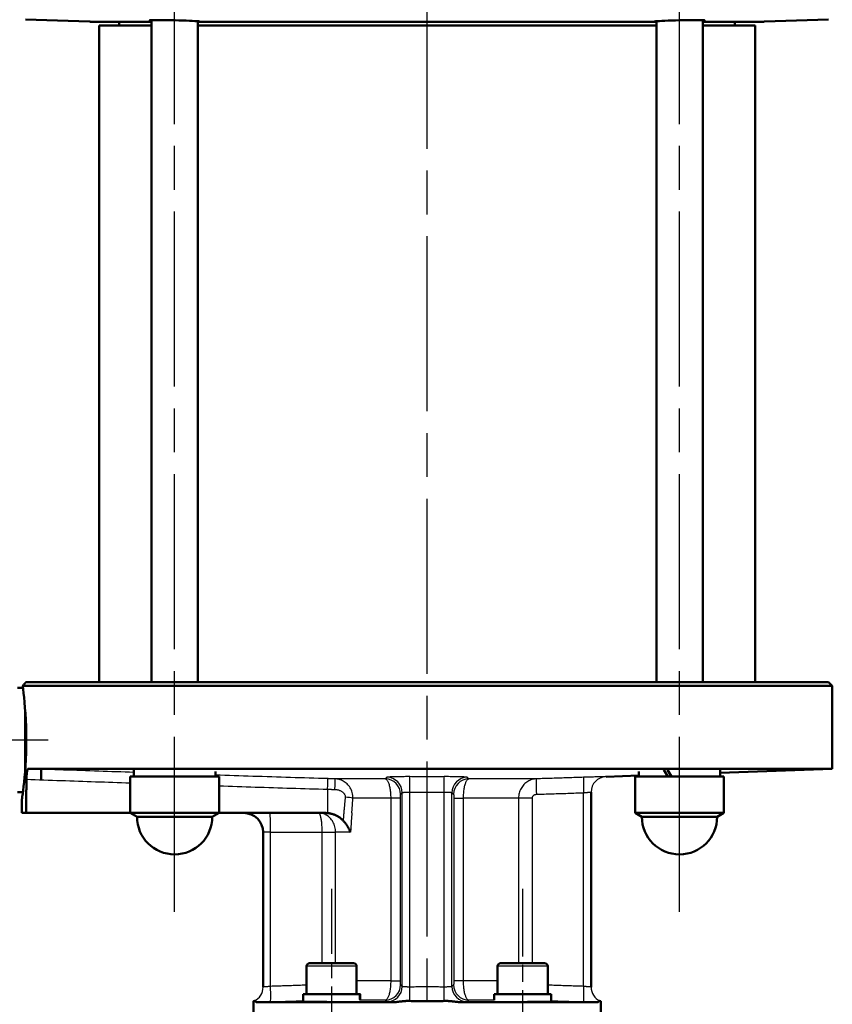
# Model space of a CAD drawing. Header units: millimetres. Extents: x 123 to 1447, y 427 to 1954.
# Tile 10 of 20: x 451 to 662, y 1494 to 1749. Entities that reach past the tile are written whole.
import ezdxf

# ---------------------------------------------------------------- set-up
doc = ezdxf.new("R2010")
doc.units = ezdxf.units.MM
doc.header["$LTSCALE"] = 8
doc.linetypes.add('CHAIN', pattern=[0.3543, 0.2362, -0.0295, 0.0591, -0.0295])
for name, color, linetype, lineweight in [('Mittellinie(DIN)', 4, 'CHAIN', 25), ('Sichtbare Kanten(DIN)', 7, 'Continuous', 50), ('Sichtbare tangentiale Kanten(DIN)', 3, 'Continuous', 25)]:
    doc.layers.add(name, color=color, linetype=linetype, lineweight=lineweight)

msp = doc.modelspace()

# ---------------------------------------------------------------- linework, layer by layer
at = {"layer": 'Mittellinie(DIN)', "linetype": 'CHAIN', "ltscale": 23.990969}
for p, q in [((556.83, 967.69), (556.83, 1946.96)), ((491.42, 1518.09), (491.42, 1806.09)), ((622.24, 1518.09), (622.24, 1806.09))]:
    msp.add_line(p, q, dxfattribs=at)
at = {"layer": 'Mittellinie(DIN)', "linetype": 'CHAIN', "ltscale": 11.345254}
msp.add_line((376.96, 1562.59), (458.64, 1562.59), dxfattribs=at)
at = {"layer": 'Mittellinie(DIN)', "linetype": 'CHAIN', "ltscale": 8.896226}
msp.add_line((532.08, 1523.99), (532.08, 1459.94), dxfattribs=at)
at = {"layer": 'Mittellinie(DIN)', "linetype": 'CHAIN', "ltscale": 9.250154}
msp.add_line((581.58, 1523.99), (581.58, 1457.39), dxfattribs=at)
at = {"layer": 'Sichtbare Kanten(DIN)'}
for p, q in [((469.36, 1748.62), (452.79, 1749.2)), ((485.42, 1748.59), (469.59, 1748.59)), ((471.83, 1747.59), (485.42, 1747.59)), ((471.83, 1577.59), (471.83, 1747.59)), ((477.08, 1747.59), (477.08, 1748.59)), ((485.42, 1577.59), (485.42, 1749.01)), ((497.42, 1577.59), (497.42, 1748.72)), ((497.82, 1748.59), (497.42, 1748.59)), ((497.42, 1747.59), (616.24, 1747.59)), ((615.84, 1748.59), (497.82, 1748.59)), ((616.24, 1748.59), (615.84, 1748.59)), ((616.24, 1577.59), (616.24, 1748.72)), ((628.24, 1577.59), (628.24, 1749.01)), ((644.07, 1748.59), (628.24, 1748.59)), ((628.24, 1747.59), (641.83, 1747.59)), ((636.58, 1747.59), (636.58, 1748.59)), ((641.83, 1577.59), (641.83, 1747.59)), ((644.29, 1748.62), (660.86, 1749.2)), ((450.7, 1576.09), (452.11, 1576.09)), ((661.83, 1576.59), (452.04, 1576.59)), ((452.9, 1577.59), (660.83, 1577.59)), ((660.83, 1577.59), (661.83, 1576.59)), ((661.83, 1555.12), (661.83, 1576.59)), ((661.83, 1555.12), (453.51, 1555.12)), ((456.84, 1555), (456.84, 1552.11)), ((479.92, 1553.09), (502.92, 1553.09)), ((479.92, 1543.7), (479.92, 1553.09)), ((480.87, 1553.09), (480.87, 1554.95)), ((501.97, 1553.09), (501.97, 1554.43)), ((502.92, 1543.7), (502.92, 1553.09)), ((603.19, 1553.07), (611.69, 1553.36)), ((610.74, 1553.09), (633.74, 1553.09)), ((610.74, 1543.7), (610.74, 1553.09)), ((611.69, 1553.09), (611.69, 1554.43)), ((632.79, 1554.1), (661.83, 1555.12)), ((632.79, 1553.09), (632.79, 1554.95)), ((633.74, 1543.7), (633.74, 1553.09)), ((450.7, 1549.09), (452.11, 1549.09)), ((599.33, 1498.6), (599.33, 1549.08)), ((451.83, 1543.67), (451.83, 1547.09)), ((451.83, 1543.67), (452.91, 1543.67)), ((452.91, 1543.67), (479.97, 1543.67)), ((479.92, 1543.7), (502.92, 1543.7)), ((481.67, 1542.69), (479.92, 1543.7)), ((501.17, 1542.69), (481.67, 1542.69)), ((501.17, 1542.69), (502.92, 1543.7)), ((502.88, 1543.67), (530.4, 1543.67)), ((610.74, 1543.7), (633.74, 1543.7)), ((612.49, 1542.69), (610.74, 1543.7)), ((631.99, 1542.69), (612.49, 1542.69)), ((631.99, 1542.69), (633.74, 1543.7)), ((514.33, 1498.6), (514.33, 1538.67)), ((526.38, 1504.79), (537.78, 1504.79)), ((575.88, 1504.79), (587.28, 1504.79)), ((525.58, 1503.99), (525.58, 1496.79)), ((538.58, 1503.99), (538.58, 1496.79)), ((575.08, 1503.99), (575.08, 1496.79)), ((588.08, 1503.99), (588.08, 1496.79)), ((524.68, 1496.79), (539.32, 1496.79)), ((524.68, 1494.81), (524.68, 1496.79)), ((539.32, 1496.79), (539.44, 1496.79)), ((539.44, 1496.79), (539.48, 1496.79)), ((539.48, 1495.48), (539.48, 1496.79)), ((574.18, 1496.79), (588.98, 1496.79)), ((574.18, 1495.18), (574.18, 1496.79)), ((588.98, 1494.81), (588.98, 1496.79)), ((511.83, 1494.9), (511.83, 1485.66)), ((547.69, 1494.66), (512.77, 1494.66)), ((524.79, 1494.79), (530.81, 1494.79)), ((600.89, 1494.66), (565.97, 1494.66)), ((582.85, 1494.79), (588.87, 1494.79)), ((601.83, 1494.9), (601.83, 1473.59))]:
    msp.add_line(p, q, dxfattribs=at)
at = {"layer": 'Sichtbare Kanten(DIN)', "flags": 128}
for points in [[(485.42, 1748.89), (485.11, 1748.92), (484.95, 1748.95), (484.93, 1748.97), (485.07, 1748.99), (485.35, 1749.01), (485.79, 1749.02), (486.35, 1749.02), (487, 1749.03), (487.77, 1749.02), (488.64, 1749.01), (489.58, 1749), (490.56, 1748.98), (491.53, 1748.96), (492.49, 1748.94), (493.46, 1748.91), (494.39, 1748.87), (495.24, 1748.84), (496, 1748.81), (496.63, 1748.77), (497.16, 1748.74), (497.56, 1748.71), (497.82, 1748.67), (497.92, 1748.65), (497.87, 1748.62)], [(497.87, 1748.62), (497.87, 1748.62), (497.87, 1748.62), (497.87, 1748.62), (497.87, 1748.62), (497.86, 1748.62), (497.86, 1748.62), (497.86, 1748.62), (497.86, 1748.62), (497.85, 1748.62), (497.85, 1748.61), (497.85, 1748.61), (497.85, 1748.61), (497.85, 1748.61), (497.84, 1748.61), (497.84, 1748.61), (497.84, 1748.61), (497.84, 1748.6), (497.83, 1748.6), (497.83, 1748.6), (497.83, 1748.6), (497.83, 1748.6), (497.82, 1748.59), (497.82, 1748.59), (497.82, 1748.59)], [(615.79, 1748.62), (615.74, 1748.65), (615.84, 1748.67), (616.09, 1748.71), (616.5, 1748.74), (617.03, 1748.77), (617.66, 1748.81), (618.42, 1748.84), (619.27, 1748.87), (620.2, 1748.91), (621.17, 1748.94), (622.13, 1748.96), (623.1, 1748.98), (624.08, 1749), (625.02, 1749.01), (625.89, 1749.02), (626.66, 1749.03), (627.31, 1749.02), (627.87, 1749.02), (628.31, 1749.01), (628.59, 1748.99), (628.72, 1748.97), (628.71, 1748.95), (628.55, 1748.92), (628.24, 1748.89)], [(615.84, 1748.59), (615.84, 1748.59), (615.83, 1748.59), (615.83, 1748.6), (615.83, 1748.6), (615.83, 1748.6), (615.82, 1748.6), (615.82, 1748.6), (615.82, 1748.61), (615.82, 1748.61), (615.82, 1748.61), (615.81, 1748.61), (615.81, 1748.61), (615.81, 1748.61), (615.81, 1748.61), (615.8, 1748.62), (615.8, 1748.62), (615.8, 1748.62), (615.8, 1748.62), (615.8, 1748.62), (615.79, 1748.62), (615.79, 1748.62), (615.79, 1748.62), (615.79, 1748.62), (615.79, 1748.62)], [(452.04, 1576.59), (452.15, 1575.74), (452.27, 1574.74), (452.4, 1573.61), (452.52, 1572.35), (452.64, 1570.94), (452.76, 1569.4), (452.85, 1567.76), (452.92, 1566.07), (452.97, 1564.35), (452.98, 1562.64), (452.97, 1560.95), (452.93, 1559.23), (452.86, 1557.52), (452.76, 1555.88), (452.65, 1554.34), (452.53, 1552.92), (452.41, 1551.65), (452.28, 1550.51), (452.16, 1549.5), (452.05, 1548.64), (451.95, 1547.96), (451.89, 1547.47), (451.84, 1547.18), (451.83, 1547.09)], [(452.9, 1577.59), (452.88, 1577.56), (452.85, 1577.52), (452.82, 1577.49), (452.79, 1577.46), (452.76, 1577.42), (452.73, 1577.38), (452.7, 1577.35), (452.66, 1577.31), (452.63, 1577.27), (452.6, 1577.23), (452.56, 1577.19), (452.52, 1577.15), (452.49, 1577.11), (452.45, 1577.06), (452.41, 1577.02), (452.37, 1576.97), (452.34, 1576.93), (452.3, 1576.88), (452.25, 1576.84), (452.21, 1576.79), (452.17, 1576.74), (452.13, 1576.69), (452.08, 1576.64), (452.04, 1576.59)], [(453.51, 1555.12), (453.48, 1555.11), (453.45, 1555.09), (453.42, 1555.07), (453.39, 1555.03), (453.35, 1554.98), (453.33, 1554.92), (453.3, 1554.84), (453.27, 1554.76), (453.24, 1554.67), (453.22, 1554.57), (453.19, 1554.46), (453.17, 1554.34), (453.15, 1554.21), (453.13, 1554.07), (453.11, 1553.93), (453.09, 1553.78), (453.08, 1553.62), (453.07, 1553.46), (453.05, 1553.29), (453.04, 1553.12), (453.03, 1552.94), (453.03, 1552.76), (453.02, 1552.58), (453.02, 1552.39)], [(453.02, 1552.39), (453.01, 1552.03), (453.01, 1551.67), (453, 1551.3), (453, 1550.94), (453, 1550.58), (452.99, 1550.21), (452.99, 1549.85), (452.98, 1549.49), (452.98, 1549.12), (452.97, 1548.76), (452.97, 1548.4), (452.96, 1548.03), (452.96, 1547.67), (452.95, 1547.31), (452.95, 1546.94), (452.94, 1546.58), (452.94, 1546.22), (452.93, 1545.85), (452.93, 1545.49), (452.92, 1545.13), (452.92, 1544.76), (452.92, 1544.4), (452.91, 1544.04), (452.91, 1543.67)], [(531.07, 1543.64), (531.04, 1543.64), (531.01, 1543.64), (530.99, 1543.65), (530.96, 1543.65), (530.93, 1543.65), (530.9, 1543.65), (530.87, 1543.66), (530.85, 1543.66), (530.82, 1543.66), (530.79, 1543.66), (530.76, 1543.66), (530.74, 1543.66), (530.71, 1543.67), (530.68, 1543.67), (530.65, 1543.67), (530.62, 1543.67), (530.6, 1543.67), (530.57, 1543.67), (530.54, 1543.67), (530.51, 1543.67), (530.49, 1543.67), (530.46, 1543.67), (530.43, 1543.67), (530.4, 1543.67)], [(535.07, 1541.71), (534.94, 1541.85), (534.81, 1541.98), (534.67, 1542.11), (534.52, 1542.23), (534.38, 1542.35), (534.23, 1542.46), (534.07, 1542.57), (533.91, 1542.67), (533.75, 1542.77), (533.59, 1542.87), (533.42, 1542.95), (533.25, 1543.04), (533.08, 1543.12), (532.9, 1543.19), (532.72, 1543.26), (532.55, 1543.32), (532.37, 1543.38), (532.18, 1543.43), (532, 1543.48), (531.82, 1543.52), (531.63, 1543.56), (531.44, 1543.59), (531.26, 1543.62), (531.07, 1543.64)], [(536.99, 1538.67), (536.94, 1538.8), (536.88, 1538.94), (536.82, 1539.07), (536.76, 1539.2), (536.7, 1539.33), (536.63, 1539.46), (536.56, 1539.59), (536.49, 1539.73), (536.42, 1539.86), (536.35, 1539.99), (536.27, 1540.11), (536.19, 1540.24), (536.11, 1540.37), (536.02, 1540.5), (535.94, 1540.62), (535.85, 1540.75), (535.76, 1540.88), (535.67, 1541), (535.57, 1541.12), (535.48, 1541.24), (535.38, 1541.36), (535.28, 1541.48), (535.17, 1541.6), (535.07, 1541.71)], [(511.83, 1494.9), (511.83, 1494.9), (511.83, 1494.9), (511.83, 1494.9), (511.84, 1494.9), (511.84, 1494.9), (511.84, 1494.91), (511.85, 1494.91), (511.85, 1494.91), (511.86, 1494.91), (511.87, 1494.91), (511.88, 1494.92), (511.88, 1494.92), (511.89, 1494.92), (511.9, 1494.93), (511.92, 1494.93), (511.93, 1494.94), (511.94, 1494.94), (511.95, 1494.95), (511.97, 1494.95), (511.98, 1494.96), (512, 1494.97), (512.01, 1494.97), (512.03, 1494.98), (512.05, 1494.99)], [(512.05, 1494.99), (512.07, 1495), (512.09, 1495), (512.11, 1495), (512.13, 1495), (512.15, 1494.99), (512.18, 1494.98), (512.2, 1494.96), (512.23, 1494.95), (512.26, 1494.93), (512.28, 1494.91), (512.31, 1494.89), (512.34, 1494.86), (512.37, 1494.84), (512.4, 1494.82), (512.43, 1494.79), (512.46, 1494.77), (512.5, 1494.75), (512.53, 1494.73), (512.57, 1494.71), (512.61, 1494.69), (512.64, 1494.68), (512.68, 1494.67), (512.72, 1494.66), (512.77, 1494.66)], [(547.69, 1494.66), (547.89, 1494.66), (548.08, 1494.67), (548.28, 1494.68), (548.47, 1494.69), (548.67, 1494.7), (548.86, 1494.72), (549.06, 1494.74), (549.26, 1494.76), (549.46, 1494.79), (549.65, 1494.81), (549.85, 1494.84), (550.05, 1494.86), (550.25, 1494.88), (550.45, 1494.91), (550.65, 1494.93), (550.85, 1494.95), (551.04, 1494.96), (551.24, 1494.98), (551.43, 1494.99), (551.62, 1495), (551.81, 1495), (552.01, 1495), (552.2, 1495), (552.4, 1494.99)], [(552.4, 1494.99), (552.77, 1494.97), (553.13, 1494.96), (553.5, 1494.95), (553.87, 1494.94), (554.24, 1494.93), (554.61, 1494.92), (554.98, 1494.91), (555.35, 1494.91), (555.72, 1494.91), (556.09, 1494.9), (556.46, 1494.9), (556.83, 1494.9), (557.2, 1494.9), (557.57, 1494.9), (557.94, 1494.91), (558.31, 1494.91), (558.68, 1494.91), (559.05, 1494.92), (559.42, 1494.93), (559.79, 1494.94), (560.16, 1494.95), (560.52, 1494.96), (560.89, 1494.97), (561.26, 1494.99)], [(561.26, 1494.99), (561.45, 1495), (561.65, 1495), (561.84, 1495), (562.03, 1495), (562.23, 1494.99), (562.42, 1494.98), (562.62, 1494.96), (562.81, 1494.95), (563.01, 1494.93), (563.2, 1494.91), (563.4, 1494.89), (563.59, 1494.86), (563.78, 1494.84), (563.97, 1494.82), (564.16, 1494.79), (564.36, 1494.77), (564.55, 1494.75), (564.75, 1494.73), (564.95, 1494.71), (565.15, 1494.69), (565.35, 1494.68), (565.55, 1494.67), (565.76, 1494.66), (565.97, 1494.66)], [(600.89, 1494.66), (600.93, 1494.66), (600.97, 1494.67), (601.01, 1494.68), (601.05, 1494.69), (601.08, 1494.7), (601.12, 1494.72), (601.15, 1494.74), (601.19, 1494.76), (601.22, 1494.79), (601.25, 1494.81), (601.29, 1494.84), (601.32, 1494.86), (601.35, 1494.88), (601.37, 1494.91), (601.4, 1494.93), (601.43, 1494.95), (601.46, 1494.96), (601.48, 1494.98), (601.5, 1494.99), (601.53, 1495), (601.55, 1495), (601.57, 1495), (601.59, 1495), (601.61, 1494.99)], [(601.61, 1494.99), (601.63, 1494.98), (601.65, 1494.97), (601.66, 1494.97), (601.68, 1494.96), (601.69, 1494.95), (601.71, 1494.95), (601.72, 1494.94), (601.73, 1494.94), (601.74, 1494.93), (601.75, 1494.93), (601.77, 1494.92), (601.77, 1494.92), (601.78, 1494.92), (601.79, 1494.91), (601.8, 1494.91), (601.81, 1494.91), (601.81, 1494.91), (601.82, 1494.91), (601.82, 1494.9), (601.82, 1494.9), (601.83, 1494.9), (601.83, 1494.9), (601.83, 1494.9), (601.83, 1494.9)]]:
    msp.add_lwpolyline(points, dxfattribs=at)
at = {"layer": 'Sichtbare Kanten(DIN)'}
for centre, radius, start, end in [((469.33, 1747.62), 1, 74.9476, 88), ((644.33, 1747.62), 1, 92, 105.0524), ((603.33, 1549.07), 4, 179.8942, 180), ((491.42, 1542.69), 9.75, 180, 0), ((509.33, 1538.67), 5, 0, 90), ((622.24, 1542.69), 9.75, 180, 0), ((526.38, 1503.99), 0.8, 90, 180), ((537.78, 1503.99), 0.8, 0, 90), ((575.88, 1503.99), 0.8, 90, 180), ((587.28, 1503.99), 0.8, 0, 90), ((510.33, 1498.61), 4, 359.8942, 0), ((603.33, 1498.61), 4, 180, 180.1058)]:
    msp.add_arc(centre, radius, start, end, dxfattribs=at)
for centre, major_axis, ratio, start_param, end_param in [((622.24, 1552.22), (10.37, -18.24), 0.107567, 4.507734, 4.60392), ((622.24, 1553.95), (10.37, -18.24), 0.107567, 4.601372, 4.698742), ((532.08, 1494.1), (0, -12.82), 0.57735, 1.653638, 1.782468), ((532.08, 1495.48), (0, -12.82), 0.57735, 1.547675, 1.672961)]:
    msp.add_ellipse(centre, major_axis=major_axis, ratio=ratio, start_param=start_param, end_param=end_param, dxfattribs=at)
at = {"layer": 'Sichtbare tangentiale Kanten(DIN)'}
for p, q in [((469.36, 1748.62), (485.42, 1748.62)), ((497.87, 1748.62), (615.79, 1748.62)), ((628.24, 1748.62), (644.29, 1748.62)), ((452.53, 1572.29), (452.53, 1552.88)), ((552.39, 1549.08), (552.4, 1553.08)), ((561.27, 1549.08), (561.26, 1553.08)), ((603.19, 1553.07), (603.19, 1553.08)), ((546.01, 1552.51), (532.97, 1552.51)), ((585.16, 1552.51), (567.64, 1552.51)), ((531.07, 1543.67), (531.07, 1549.82)), ((550.39, 1498.76), (550.39, 1548.91)), ((552.39, 1498.6), (552.39, 1549.08)), ((561.27, 1498.6), (561.27, 1549.08)), ((563.27, 1498.76), (563.27, 1548.91)), ((597.4, 1498.76), (597.4, 1548.91)), ((547.41, 1547.51), (537.61, 1547.51)), ((549.93, 1547.51), (547.41, 1547.51)), ((547.41, 1547.51), (547.41, 1500.17)), ((549.93, 1500.17), (549.93, 1547.51)), ((563.73, 1547.51), (566.25, 1547.51)), ((563.73, 1547.51), (563.73, 1500.17)), ((566.25, 1500.17), (566.25, 1547.51)), ((580.52, 1547.51), (566.25, 1547.51)), ((580.52, 1547.51), (580.52, 1504.79)), ((584.1, 1547.51), (580.52, 1547.51)), ((584.1, 1504.79), (584.1, 1547.51)), ((531.07, 1543.67), (531.07, 1543.64)), ((516.26, 1538.67), (514.33, 1538.67)), ((516.26, 1498.76), (516.26, 1538.67)), ((516.26, 1538.67), (529.56, 1538.67)), ((529.56, 1538.67), (529.56, 1504.79)), ((529.56, 1538.67), (533.13, 1538.67)), ((533.13, 1504.79), (533.13, 1538.67)), ((536.99, 1538.67), (533.13, 1538.67)), ((538.58, 1503.99), (525.58, 1503.99)), ((588.08, 1503.99), (575.08, 1503.99)), ((547.41, 1500.17), (538.58, 1500.17)), ((547.41, 1500.17), (549.93, 1500.17)), ((566.25, 1500.17), (563.73, 1500.17)), ((575.08, 1500.17), (566.25, 1500.17)), ((552.4, 1494.99), (552.39, 1498.6)), ((561.26, 1494.99), (561.27, 1498.6)), ((546.01, 1495.17), (539.45, 1495.17)), ((574.18, 1495.17), (567.64, 1495.17))]:
    msp.add_line(p, q, dxfattribs=at)
at = {"layer": 'Sichtbare tangentiale Kanten(DIN)', "flags": 128}
for points in [[(480.87, 1554.18), (479.73, 1554.22), (478.59, 1554.26), (477.45, 1554.3), (476.31, 1554.34), (475.17, 1554.37), (474.03, 1554.41), (472.89, 1554.45), (471.75, 1554.49), (470.61, 1554.53), (469.47, 1554.57), (468.33, 1554.61), (467.19, 1554.65), (466.05, 1554.69), (464.91, 1554.72), (463.77, 1554.76), (462.63, 1554.8), (461.49, 1554.84), (460.35, 1554.88), (459.21, 1554.92), (458.07, 1554.96), (456.93, 1555), (455.79, 1555.04), (454.65, 1555.08), (453.51, 1555.12)], [(531.15, 1552.56), (529.93, 1552.59), (528.72, 1552.63), (527.5, 1552.66), (526.29, 1552.7), (525.07, 1552.74), (523.85, 1552.77), (522.64, 1552.81), (521.42, 1552.85), (520.21, 1552.89), (518.99, 1552.92), (517.78, 1552.96), (516.56, 1553), (515.35, 1553.04), (514.13, 1553.08), (512.91, 1553.12), (511.7, 1553.16), (510.48, 1553.19), (509.27, 1553.23), (508.05, 1553.27), (506.84, 1553.31), (505.62, 1553.35), (504.4, 1553.39), (503.19, 1553.43), (501.97, 1553.47)], [(546.43, 1552.91), (546.41, 1552.89), (546.39, 1552.88), (546.38, 1552.86), (546.36, 1552.84), (546.34, 1552.83), (546.32, 1552.81), (546.31, 1552.79), (546.29, 1552.78), (546.27, 1552.76), (546.25, 1552.74), (546.24, 1552.72), (546.22, 1552.71), (546.2, 1552.69), (546.19, 1552.67), (546.17, 1552.66), (546.15, 1552.64), (546.13, 1552.62), (546.12, 1552.61), (546.1, 1552.59), (546.08, 1552.57), (546.07, 1552.56), (546.05, 1552.54), (546.03, 1552.52), (546.01, 1552.51)], [(552.4, 1553.08), (552.02, 1553.08), (551.64, 1553.08), (551.26, 1553.08), (550.89, 1553.07), (550.52, 1553.07), (550.16, 1553.07), (549.81, 1553.07), (549.47, 1553.06), (549.14, 1553.06), (548.83, 1553.05), (548.53, 1553.04), (548.25, 1553.04), (547.98, 1553.03), (547.73, 1553.02), (547.5, 1553.01), (547.29, 1553), (547.1, 1552.99), (546.94, 1552.98), (546.79, 1552.97), (546.67, 1552.96), (546.58, 1552.95), (546.5, 1552.94), (546.45, 1552.92), (546.43, 1552.91)], [(561.26, 1553.08), (560.89, 1553.07), (560.52, 1553.07), (560.15, 1553.07), (559.78, 1553.07), (559.41, 1553.07), (559.04, 1553.07), (558.67, 1553.07), (558.31, 1553.07), (557.94, 1553.07), (557.57, 1553.07), (557.2, 1553.07), (556.83, 1553.07), (556.46, 1553.07), (556.09, 1553.07), (555.72, 1553.07), (555.35, 1553.07), (554.98, 1553.07), (554.62, 1553.07), (554.25, 1553.07), (553.88, 1553.07), (553.51, 1553.07), (553.14, 1553.07), (552.77, 1553.07), (552.4, 1553.08)], [(567.23, 1552.91), (567.21, 1552.92), (567.16, 1552.94), (567.08, 1552.95), (566.99, 1552.96), (566.86, 1552.97), (566.72, 1552.98), (566.55, 1552.99), (566.37, 1553), (566.16, 1553.01), (565.93, 1553.02), (565.68, 1553.03), (565.41, 1553.04), (565.13, 1553.04), (564.83, 1553.05), (564.52, 1553.06), (564.19, 1553.06), (563.85, 1553.07), (563.5, 1553.07), (563.14, 1553.07), (562.77, 1553.07), (562.4, 1553.08), (562.02, 1553.08), (561.64, 1553.08), (561.26, 1553.08)], [(567.64, 1552.51), (567.63, 1552.52), (567.61, 1552.54), (567.59, 1552.56), (567.58, 1552.57), (567.56, 1552.59), (567.54, 1552.61), (567.53, 1552.62), (567.51, 1552.64), (567.49, 1552.66), (567.47, 1552.67), (567.46, 1552.69), (567.44, 1552.71), (567.42, 1552.72), (567.41, 1552.74), (567.39, 1552.76), (567.37, 1552.78), (567.35, 1552.79), (567.34, 1552.81), (567.32, 1552.83), (567.3, 1552.84), (567.28, 1552.86), (567.27, 1552.88), (567.25, 1552.89), (567.23, 1552.91)], [(597.4, 1552.91), (596.89, 1552.89), (596.38, 1552.88), (595.87, 1552.86), (595.36, 1552.84), (594.85, 1552.83), (594.34, 1552.81), (593.83, 1552.79), (593.32, 1552.78), (592.81, 1552.76), (592.3, 1552.74), (591.79, 1552.72), (591.28, 1552.71), (590.77, 1552.69), (590.26, 1552.67), (589.75, 1552.66), (589.24, 1552.64), (588.73, 1552.62), (588.22, 1552.61), (587.71, 1552.59), (587.2, 1552.57), (586.69, 1552.56), (586.18, 1552.54), (585.67, 1552.52), (585.16, 1552.51)], [(603.19, 1553.08), (603.18, 1553.08), (603.14, 1553.08), (603.08, 1553.08), (603, 1553.07), (602.89, 1553.07), (602.75, 1553.07), (602.6, 1553.07), (602.42, 1553.06), (602.22, 1553.06), (602, 1553.05), (601.77, 1553.04), (601.51, 1553.04), (601.23, 1553.03), (600.94, 1553.02), (600.63, 1553.01), (600.31, 1553), (599.98, 1552.99), (599.63, 1552.98), (599.28, 1552.97), (598.92, 1552.96), (598.54, 1552.95), (598.17, 1552.94), (597.79, 1552.92), (597.4, 1552.91)], [(453.02, 1552.39), (454.14, 1552.35), (455.26, 1552.32), (456.38, 1552.28), (457.5, 1552.24), (458.62, 1552.2), (459.75, 1552.16), (460.87, 1552.12), (461.99, 1552.09), (463.11, 1552.05), (464.23, 1552.01), (465.35, 1551.97), (466.47, 1551.93), (467.59, 1551.89), (468.71, 1551.86), (469.83, 1551.82), (470.95, 1551.78), (472.08, 1551.74), (473.2, 1551.7), (474.32, 1551.66), (475.44, 1551.63), (476.56, 1551.59), (477.68, 1551.55), (478.8, 1551.51), (479.92, 1551.47)], [(502.92, 1550.7), (504.09, 1550.66), (505.27, 1550.62), (506.44, 1550.59), (507.61, 1550.55), (508.79, 1550.51), (509.96, 1550.47), (511.13, 1550.43), (512.3, 1550.4), (513.48, 1550.36), (514.65, 1550.32), (515.82, 1550.28), (517, 1550.25), (518.17, 1550.21), (519.34, 1550.17), (520.51, 1550.14), (521.69, 1550.1), (522.86, 1550.06), (524.03, 1550.03), (525.2, 1549.99), (526.38, 1549.96), (527.55, 1549.92), (528.72, 1549.89), (529.9, 1549.85), (531.07, 1549.82)], [(532.97, 1552.51), (532.89, 1552.51), (532.81, 1552.51), (532.74, 1552.51), (532.66, 1552.52), (532.59, 1552.52), (532.51, 1552.52), (532.43, 1552.52), (532.36, 1552.52), (532.28, 1552.53), (532.21, 1552.53), (532.13, 1552.53), (532.06, 1552.53), (531.98, 1552.54), (531.9, 1552.54), (531.83, 1552.54), (531.75, 1552.54), (531.68, 1552.54), (531.6, 1552.55), (531.52, 1552.55), (531.45, 1552.55), (531.37, 1552.55), (531.3, 1552.55), (531.22, 1552.56), (531.15, 1552.56)], [(537.61, 1547.51), (537.61, 1547.88), (537.58, 1548.24), (537.52, 1548.6), (537.44, 1548.95), (537.33, 1549.29), (537.21, 1549.62), (537.06, 1549.92), (536.9, 1550.21), (536.72, 1550.49), (536.52, 1550.74), (536.32, 1550.98), (536.1, 1551.2), (535.87, 1551.41), (535.63, 1551.59), (535.38, 1551.76), (535.13, 1551.91), (534.88, 1552.04), (534.61, 1552.16), (534.35, 1552.26), (534.08, 1552.34), (533.8, 1552.41), (533.52, 1552.46), (533.24, 1552.49), (532.97, 1552.51)], [(546.01, 1552.51), (546.1, 1552.49), (546.19, 1552.45), (546.27, 1552.39), (546.35, 1552.31), (546.44, 1552.22), (546.52, 1552.11), (546.6, 1551.97), (546.68, 1551.83), (546.76, 1551.66), (546.83, 1551.47), (546.9, 1551.27), (546.97, 1551.06), (547.03, 1550.82), (547.1, 1550.57), (547.15, 1550.31), (547.2, 1550.04), (547.25, 1549.75), (547.29, 1549.45), (547.32, 1549.14), (547.35, 1548.83), (547.38, 1548.51), (547.39, 1548.18), (547.4, 1547.84), (547.41, 1547.51)], [(566.25, 1547.51), (566.26, 1547.84), (566.27, 1548.17), (566.28, 1548.5), (566.31, 1548.82), (566.34, 1549.14), (566.37, 1549.45), (566.41, 1549.75), (566.46, 1550.04), (566.51, 1550.31), (566.56, 1550.58), (566.62, 1550.82), (566.69, 1551.06), (566.76, 1551.27), (566.83, 1551.47), (566.9, 1551.66), (566.98, 1551.83), (567.06, 1551.97), (567.14, 1552.11), (567.22, 1552.22), (567.3, 1552.31), (567.39, 1552.39), (567.47, 1552.45), (567.56, 1552.49), (567.64, 1552.51)], [(585.16, 1552.51), (584.87, 1552.49), (584.57, 1552.45), (584.28, 1552.39), (583.99, 1552.31), (583.71, 1552.22), (583.43, 1552.11), (583.16, 1551.97), (582.9, 1551.83), (582.64, 1551.66), (582.4, 1551.47), (582.16, 1551.27), (581.94, 1551.06), (581.73, 1550.82), (581.53, 1550.57), (581.35, 1550.31), (581.18, 1550.04), (581.03, 1549.75), (580.9, 1549.45), (580.79, 1549.14), (580.69, 1548.83), (580.62, 1548.51), (580.57, 1548.18), (580.54, 1547.84), (580.52, 1547.51)], [(531.07, 1549.82), (531.15, 1549.82), (531.23, 1549.82), (531.31, 1549.82), (531.38, 1549.81), (531.46, 1549.81), (531.54, 1549.81), (531.62, 1549.81), (531.7, 1549.8), (531.78, 1549.8), (531.86, 1549.8), (531.94, 1549.8), (532.02, 1549.8), (532.09, 1549.79), (532.17, 1549.79), (532.25, 1549.79), (532.33, 1549.79), (532.41, 1549.79), (532.49, 1549.78), (532.57, 1549.78), (532.65, 1549.78), (532.73, 1549.78), (532.81, 1549.78), (532.89, 1549.77), (532.96, 1549.77)], [(532.96, 1549.77), (533.12, 1549.76), (533.27, 1549.75), (533.43, 1549.73), (533.58, 1549.7), (533.73, 1549.67), (533.88, 1549.63), (534.03, 1549.58), (534.17, 1549.53), (534.32, 1549.47), (534.46, 1549.4), (534.6, 1549.33), (534.73, 1549.25), (534.86, 1549.16), (534.98, 1549.06), (535.1, 1548.96), (535.2, 1548.85), (535.3, 1548.74), (535.39, 1548.61), (535.46, 1548.48), (535.53, 1548.35), (535.57, 1548.21), (535.6, 1548.06), (535.61, 1547.92), (535.61, 1547.77)], [(549.93, 1547.51), (549.93, 1547.58), (549.93, 1547.64), (549.93, 1547.71), (549.93, 1547.77), (549.93, 1547.84), (549.93, 1547.9), (549.93, 1547.96), (549.93, 1548.02), (549.93, 1548.07), (549.93, 1548.12), (549.94, 1548.17), (549.94, 1548.22), (549.94, 1548.26), (549.94, 1548.3), (549.94, 1548.34), (549.94, 1548.37), (549.95, 1548.4), (549.95, 1548.43), (549.95, 1548.45), (549.95, 1548.47), (549.96, 1548.49), (549.96, 1548.5), (549.96, 1548.51), (549.96, 1548.51)], [(549.96, 1548.51), (549.98, 1548.53), (550, 1548.54), (550.02, 1548.56), (550.03, 1548.58), (550.05, 1548.59), (550.07, 1548.61), (550.09, 1548.63), (550.1, 1548.64), (550.12, 1548.66), (550.14, 1548.68), (550.16, 1548.69), (550.18, 1548.71), (550.19, 1548.73), (550.21, 1548.74), (550.23, 1548.76), (550.25, 1548.78), (550.27, 1548.79), (550.28, 1548.81), (550.3, 1548.83), (550.32, 1548.85), (550.34, 1548.86), (550.35, 1548.88), (550.37, 1548.9), (550.39, 1548.91)], [(550.39, 1548.91), (550.4, 1548.93), (550.42, 1548.94), (550.44, 1548.95), (550.47, 1548.96), (550.51, 1548.97), (550.56, 1548.99), (550.62, 1549), (550.68, 1549.01), (550.75, 1549.02), (550.83, 1549.02), (550.91, 1549.03), (551, 1549.04), (551.09, 1549.05), (551.19, 1549.05), (551.3, 1549.06), (551.41, 1549.06), (551.52, 1549.07), (551.64, 1549.07), (551.76, 1549.07), (551.88, 1549.08), (552.01, 1549.08), (552.13, 1549.08), (552.26, 1549.08), (552.39, 1549.08)], [(552.39, 1549.08), (552.76, 1549.08), (553.13, 1549.08), (553.5, 1549.07), (553.87, 1549.07), (554.24, 1549.07), (554.61, 1549.07), (554.98, 1549.07), (555.35, 1549.07), (555.72, 1549.07), (556.09, 1549.07), (556.46, 1549.07), (556.83, 1549.07), (557.2, 1549.07), (557.57, 1549.07), (557.94, 1549.07), (558.31, 1549.07), (558.68, 1549.07), (559.05, 1549.07), (559.42, 1549.07), (559.79, 1549.07), (560.16, 1549.07), (560.53, 1549.08), (560.9, 1549.08), (561.27, 1549.08)], [(561.27, 1549.08), (561.4, 1549.08), (561.53, 1549.08), (561.65, 1549.08), (561.78, 1549.08), (561.9, 1549.07), (562.02, 1549.07), (562.14, 1549.07), (562.25, 1549.06), (562.36, 1549.06), (562.46, 1549.05), (562.56, 1549.05), (562.66, 1549.04), (562.75, 1549.03), (562.83, 1549.02), (562.91, 1549.02), (562.98, 1549.01), (563.04, 1549), (563.1, 1548.99), (563.15, 1548.97), (563.19, 1548.96), (563.22, 1548.95), (563.24, 1548.94), (563.26, 1548.93), (563.27, 1548.91)], [(563.27, 1548.91), (563.29, 1548.9), (563.3, 1548.88), (563.32, 1548.86), (563.34, 1548.85), (563.36, 1548.83), (563.38, 1548.81), (563.39, 1548.79), (563.41, 1548.78), (563.43, 1548.76), (563.45, 1548.74), (563.47, 1548.73), (563.48, 1548.71), (563.5, 1548.69), (563.52, 1548.68), (563.54, 1548.66), (563.55, 1548.64), (563.57, 1548.63), (563.59, 1548.61), (563.61, 1548.59), (563.63, 1548.58), (563.64, 1548.56), (563.66, 1548.54), (563.68, 1548.53), (563.7, 1548.51)], [(563.7, 1548.51), (563.7, 1548.51), (563.7, 1548.5), (563.7, 1548.49), (563.71, 1548.47), (563.71, 1548.45), (563.71, 1548.43), (563.71, 1548.4), (563.71, 1548.37), (563.72, 1548.34), (563.72, 1548.3), (563.72, 1548.26), (563.72, 1548.22), (563.72, 1548.17), (563.73, 1548.12), (563.73, 1548.07), (563.73, 1548.02), (563.73, 1547.96), (563.73, 1547.9), (563.73, 1547.84), (563.73, 1547.77), (563.73, 1547.71), (563.73, 1547.64), (563.73, 1547.58), (563.73, 1547.51)], [(584.1, 1547.51), (584.1, 1547.58), (584.11, 1547.64), (584.12, 1547.71), (584.14, 1547.77), (584.16, 1547.84), (584.19, 1547.9), (584.22, 1547.96), (584.25, 1548.02), (584.29, 1548.07), (584.33, 1548.12), (584.38, 1548.17), (584.42, 1548.22), (584.47, 1548.26), (584.53, 1548.3), (584.58, 1548.34), (584.64, 1548.37), (584.7, 1548.4), (584.76, 1548.43), (584.82, 1548.45), (584.89, 1548.47), (584.95, 1548.49), (585.02, 1548.5), (585.09, 1548.51), (585.15, 1548.51)], [(585.15, 1548.51), (585.66, 1548.53), (586.17, 1548.54), (586.68, 1548.56), (587.19, 1548.58), (587.7, 1548.59), (588.21, 1548.61), (588.72, 1548.63), (589.23, 1548.64), (589.74, 1548.66), (590.26, 1548.68), (590.77, 1548.69), (591.28, 1548.71), (591.79, 1548.73), (592.3, 1548.74), (592.81, 1548.76), (593.32, 1548.78), (593.83, 1548.79), (594.34, 1548.81), (594.85, 1548.83), (595.36, 1548.85), (595.87, 1548.86), (596.38, 1548.88), (596.89, 1548.9), (597.4, 1548.91)], [(597.4, 1548.91), (597.53, 1548.93), (597.65, 1548.94), (597.78, 1548.95), (597.9, 1548.96), (598.02, 1548.97), (598.14, 1548.99), (598.26, 1549), (598.37, 1549.01), (598.48, 1549.02), (598.58, 1549.02), (598.68, 1549.03), (598.77, 1549.04), (598.85, 1549.05), (598.93, 1549.05), (599.01, 1549.06), (599.07, 1549.06), (599.13, 1549.07), (599.18, 1549.07), (599.23, 1549.07), (599.26, 1549.08), (599.29, 1549.08), (599.31, 1549.08), (599.33, 1549.08), (599.33, 1549.08)], [(535.61, 1547.77), (535.59, 1547.6), (535.58, 1547.43), (535.56, 1547.26), (535.55, 1547.09), (535.53, 1546.92), (535.51, 1546.75), (535.5, 1546.58), (535.48, 1546.41), (535.47, 1546.23), (535.45, 1546.06), (535.44, 1545.89), (535.42, 1545.72), (535.4, 1545.55), (535.39, 1545.38), (535.37, 1545.21), (535.36, 1545.04), (535.34, 1544.87), (535.33, 1544.7), (535.31, 1544.53), (535.3, 1544.36), (535.28, 1544.19), (535.27, 1544.01), (535.25, 1543.84), (535.24, 1543.67)], [(537.33, 1543.67), (537.34, 1543.83), (537.35, 1543.99), (537.37, 1544.15), (537.38, 1544.31), (537.39, 1544.47), (537.4, 1544.63), (537.41, 1544.79), (537.42, 1544.95), (537.43, 1545.11), (537.45, 1545.27), (537.46, 1545.43), (537.47, 1545.59), (537.48, 1545.75), (537.49, 1545.91), (537.5, 1546.07), (537.51, 1546.23), (537.53, 1546.39), (537.54, 1546.55), (537.55, 1546.71), (537.56, 1546.87), (537.57, 1547.03), (537.59, 1547.19), (537.6, 1547.35), (537.61, 1547.51)], [(533.13, 1538.67), (533.12, 1539.03), (533.09, 1539.39), (533.03, 1539.74), (532.95, 1540.08), (532.86, 1540.42), (532.74, 1540.74), (532.6, 1541.05), (532.45, 1541.34), (532.28, 1541.62), (532.1, 1541.89), (531.9, 1542.13), (531.7, 1542.36), (531.48, 1542.57), (531.26, 1542.76), (531.03, 1542.94), (530.79, 1543.09), (530.54, 1543.23), (530.3, 1543.34), (530.04, 1543.44), (529.78, 1543.53), (529.52, 1543.59), (529.26, 1543.64), (529, 1543.66), (528.74, 1543.67)], [(528.74, 1543.67), (528.79, 1543.66), (528.84, 1543.64), (528.88, 1543.59), (528.93, 1543.53), (528.98, 1543.44), (529.03, 1543.34), (529.07, 1543.23), (529.12, 1543.09), (529.16, 1542.94), (529.21, 1542.76), (529.25, 1542.57), (529.29, 1542.36), (529.33, 1542.13), (529.36, 1541.89), (529.4, 1541.62), (529.43, 1541.34), (529.46, 1541.05), (529.48, 1540.74), (529.51, 1540.42), (529.52, 1540.08), (529.54, 1539.74), (529.55, 1539.39), (529.56, 1539.03), (529.56, 1538.67)], [(535.24, 1543.67), (535.23, 1543.59), (535.22, 1543.51), (535.22, 1543.43), (535.21, 1543.35), (535.2, 1543.26), (535.2, 1543.18), (535.19, 1543.1), (535.18, 1543.02), (535.17, 1542.94), (535.17, 1542.86), (535.16, 1542.77), (535.15, 1542.69), (535.15, 1542.61), (535.14, 1542.53), (535.13, 1542.45), (535.13, 1542.37), (535.12, 1542.28), (535.11, 1542.2), (535.11, 1542.12), (535.1, 1542.04), (535.09, 1541.96), (535.08, 1541.88), (535.08, 1541.79), (535.07, 1541.71)], [(537.33, 1543.67), (537.32, 1543.46), (537.3, 1543.26), (537.29, 1543.05), (537.27, 1542.84), (537.26, 1542.63), (537.24, 1542.42), (537.23, 1542.21), (537.22, 1542.01), (537.2, 1541.8), (537.19, 1541.59), (537.17, 1541.38), (537.16, 1541.17), (537.14, 1540.96), (537.13, 1540.76), (537.12, 1540.55), (537.1, 1540.34), (537.09, 1540.13), (537.07, 1539.92), (537.06, 1539.71), (537.05, 1539.51), (537.03, 1539.3), (537.02, 1539.09), (537, 1538.88), (536.99, 1538.67)], [(547.41, 1500.17), (547.4, 1499.84), (547.39, 1499.5), (547.38, 1499.17), (547.35, 1498.85), (547.32, 1498.53), (547.29, 1498.23), (547.25, 1497.93), (547.2, 1497.64), (547.15, 1497.37), (547.1, 1497.1), (547.03, 1496.86), (546.97, 1496.62), (546.9, 1496.41), (546.83, 1496.21), (546.76, 1496.02), (546.68, 1495.85), (546.6, 1495.7), (546.52, 1495.57), (546.44, 1495.46), (546.35, 1495.36), (546.27, 1495.29), (546.19, 1495.23), (546.1, 1495.19), (546.01, 1495.17)], [(549.96, 1499.17), (549.96, 1499.17), (549.96, 1499.18), (549.96, 1499.19), (549.95, 1499.21), (549.95, 1499.23), (549.95, 1499.25), (549.95, 1499.28), (549.94, 1499.31), (549.94, 1499.34), (549.94, 1499.38), (549.94, 1499.42), (549.94, 1499.46), (549.94, 1499.51), (549.93, 1499.56), (549.93, 1499.61), (549.93, 1499.66), (549.93, 1499.72), (549.93, 1499.78), (549.93, 1499.84), (549.93, 1499.9), (549.93, 1499.97), (549.93, 1500.04), (549.93, 1500.1), (549.93, 1500.17)], [(563.73, 1500.17), (563.73, 1500.1), (563.73, 1500.04), (563.73, 1499.97), (563.73, 1499.91), (563.73, 1499.84), (563.73, 1499.78), (563.73, 1499.72), (563.73, 1499.66), (563.73, 1499.61), (563.73, 1499.56), (563.72, 1499.51), (563.72, 1499.46), (563.72, 1499.42), (563.72, 1499.38), (563.72, 1499.34), (563.71, 1499.31), (563.71, 1499.28), (563.71, 1499.25), (563.71, 1499.23), (563.71, 1499.21), (563.7, 1499.19), (563.7, 1499.18), (563.7, 1499.17), (563.7, 1499.17)], [(567.64, 1495.17), (567.56, 1495.19), (567.47, 1495.23), (567.39, 1495.29), (567.3, 1495.36), (567.22, 1495.46), (567.14, 1495.57), (567.06, 1495.7), (566.98, 1495.85), (566.9, 1496.02), (566.83, 1496.21), (566.76, 1496.41), (566.69, 1496.62), (566.62, 1496.86), (566.56, 1497.1), (566.51, 1497.37), (566.46, 1497.64), (566.41, 1497.93), (566.37, 1498.23), (566.34, 1498.54), (566.31, 1498.86), (566.28, 1499.18), (566.27, 1499.51), (566.26, 1499.84), (566.25, 1500.17)], [(516.26, 1498.76), (516.13, 1498.75), (516.01, 1498.74), (515.88, 1498.73), (515.76, 1498.72), (515.64, 1498.7), (515.52, 1498.69), (515.4, 1498.68), (515.29, 1498.67), (515.18, 1498.66), (515.08, 1498.65), (514.98, 1498.65), (514.89, 1498.64), (514.81, 1498.63), (514.73, 1498.63), (514.65, 1498.62), (514.59, 1498.61), (514.53, 1498.61), (514.48, 1498.61), (514.43, 1498.6), (514.39, 1498.6), (514.37, 1498.6), (514.35, 1498.6), (514.33, 1498.6), (514.33, 1498.6)], [(525.58, 1499.07), (525.19, 1499.06), (524.8, 1499.05), (524.42, 1499.04), (524.03, 1499.02), (523.64, 1499.01), (523.25, 1499), (522.86, 1498.98), (522.47, 1498.97), (522.09, 1498.96), (521.7, 1498.95), (521.31, 1498.93), (520.92, 1498.92), (520.53, 1498.91), (520.14, 1498.89), (519.76, 1498.88), (519.37, 1498.87), (518.98, 1498.86), (518.59, 1498.84), (518.2, 1498.83), (517.81, 1498.82), (517.42, 1498.8), (517.04, 1498.79), (516.65, 1498.78), (516.26, 1498.76)], [(550.39, 1498.76), (550.37, 1498.78), (550.35, 1498.8), (550.34, 1498.82), (550.32, 1498.83), (550.3, 1498.85), (550.28, 1498.87), (550.27, 1498.88), (550.25, 1498.9), (550.23, 1498.92), (550.21, 1498.93), (550.19, 1498.95), (550.18, 1498.97), (550.16, 1498.99), (550.14, 1499), (550.12, 1499.02), (550.1, 1499.04), (550.09, 1499.05), (550.07, 1499.07), (550.05, 1499.09), (550.03, 1499.1), (550.02, 1499.12), (550, 1499.14), (549.98, 1499.15), (549.96, 1499.17)], [(552.39, 1498.6), (552.26, 1498.6), (552.13, 1498.6), (552.01, 1498.6), (551.88, 1498.6), (551.76, 1498.6), (551.64, 1498.61), (551.52, 1498.61), (551.41, 1498.61), (551.3, 1498.62), (551.19, 1498.63), (551.09, 1498.63), (551, 1498.64), (550.91, 1498.65), (550.83, 1498.65), (550.75, 1498.66), (550.68, 1498.67), (550.62, 1498.68), (550.56, 1498.69), (550.51, 1498.7), (550.47, 1498.72), (550.44, 1498.73), (550.42, 1498.74), (550.4, 1498.75), (550.39, 1498.76)], [(561.27, 1498.6), (560.9, 1498.6), (560.53, 1498.6), (560.16, 1498.6), (559.79, 1498.61), (559.42, 1498.61), (559.05, 1498.61), (558.68, 1498.61), (558.31, 1498.61), (557.94, 1498.61), (557.57, 1498.61), (557.2, 1498.61), (556.83, 1498.61), (556.46, 1498.61), (556.09, 1498.61), (555.72, 1498.61), (555.35, 1498.61), (554.98, 1498.61), (554.61, 1498.61), (554.24, 1498.61), (553.87, 1498.61), (553.5, 1498.6), (553.13, 1498.6), (552.76, 1498.6), (552.39, 1498.6)], [(563.27, 1498.76), (563.26, 1498.75), (563.24, 1498.74), (563.22, 1498.73), (563.19, 1498.72), (563.15, 1498.7), (563.1, 1498.69), (563.04, 1498.68), (562.98, 1498.67), (562.91, 1498.66), (562.83, 1498.65), (562.75, 1498.65), (562.66, 1498.64), (562.56, 1498.63), (562.46, 1498.63), (562.36, 1498.62), (562.25, 1498.61), (562.14, 1498.61), (562.02, 1498.61), (561.9, 1498.6), (561.78, 1498.6), (561.65, 1498.6), (561.53, 1498.6), (561.4, 1498.6), (561.27, 1498.6)], [(563.7, 1499.17), (563.68, 1499.15), (563.66, 1499.14), (563.64, 1499.12), (563.63, 1499.1), (563.61, 1499.09), (563.59, 1499.07), (563.57, 1499.05), (563.55, 1499.04), (563.54, 1499.02), (563.52, 1499), (563.5, 1498.99), (563.48, 1498.97), (563.47, 1498.95), (563.45, 1498.93), (563.43, 1498.92), (563.41, 1498.9), (563.39, 1498.88), (563.38, 1498.87), (563.36, 1498.85), (563.34, 1498.83), (563.32, 1498.82), (563.3, 1498.8), (563.29, 1498.78), (563.27, 1498.76)], [(597.4, 1498.76), (597.01, 1498.78), (596.62, 1498.79), (596.23, 1498.8), (595.85, 1498.82), (595.46, 1498.83), (595.07, 1498.84), (594.68, 1498.86), (594.29, 1498.87), (593.9, 1498.88), (593.52, 1498.89), (593.13, 1498.91), (592.74, 1498.92), (592.35, 1498.93), (591.96, 1498.95), (591.57, 1498.96), (591.19, 1498.97), (590.8, 1498.98), (590.41, 1499), (590.02, 1499.01), (589.63, 1499.02), (589.24, 1499.04), (588.86, 1499.05), (588.47, 1499.06), (588.08, 1499.07)], [(599.33, 1498.6), (599.33, 1498.6), (599.31, 1498.6), (599.29, 1498.6), (599.26, 1498.6), (599.23, 1498.6), (599.18, 1498.61), (599.13, 1498.61), (599.07, 1498.61), (599.01, 1498.62), (598.93, 1498.63), (598.85, 1498.63), (598.77, 1498.64), (598.68, 1498.65), (598.58, 1498.65), (598.48, 1498.66), (598.37, 1498.67), (598.26, 1498.68), (598.14, 1498.69), (598.02, 1498.7), (597.9, 1498.72), (597.78, 1498.73), (597.65, 1498.74), (597.53, 1498.75), (597.4, 1498.76)], [(512.77, 1494.66), (512.89, 1494.66), (513.02, 1494.67), (513.15, 1494.67), (513.28, 1494.67), (513.42, 1494.68), (513.56, 1494.68), (513.69, 1494.69), (513.83, 1494.69), (513.98, 1494.69), (514.12, 1494.7), (514.27, 1494.7), (514.41, 1494.71), (514.56, 1494.71), (514.71, 1494.72), (514.86, 1494.72), (515.02, 1494.73), (515.17, 1494.73), (515.32, 1494.74), (515.48, 1494.74), (515.63, 1494.75), (515.79, 1494.75), (515.94, 1494.76), (516.1, 1494.76), (516.26, 1494.77)], [(516.26, 1494.77), (516.61, 1494.78), (516.96, 1494.79), (517.31, 1494.8), (517.66, 1494.81), (518.01, 1494.83), (518.36, 1494.84), (518.71, 1494.85), (519.06, 1494.86), (519.42, 1494.87), (519.77, 1494.88), (520.12, 1494.9), (520.47, 1494.91), (520.82, 1494.92), (521.17, 1494.93), (521.52, 1494.94), (521.87, 1494.95), (522.22, 1494.97), (522.57, 1494.98), (522.93, 1494.99), (523.28, 1495), (523.63, 1495.01), (523.98, 1495.02), (524.33, 1495.04), (524.68, 1495.05)], [(546.01, 1495.17), (546.03, 1495.15), (546.05, 1495.14), (546.07, 1495.12), (546.08, 1495.1), (546.1, 1495.09), (546.12, 1495.07), (546.13, 1495.06), (546.15, 1495.04), (546.17, 1495.02), (546.19, 1495), (546.2, 1494.99), (546.22, 1494.97), (546.24, 1494.95), (546.25, 1494.94), (546.27, 1494.92), (546.29, 1494.9), (546.31, 1494.89), (546.32, 1494.87), (546.34, 1494.85), (546.36, 1494.84), (546.38, 1494.82), (546.39, 1494.8), (546.41, 1494.78), (546.43, 1494.77)], [(546.43, 1494.77), (546.43, 1494.76), (546.45, 1494.76), (546.46, 1494.75), (546.48, 1494.75), (546.51, 1494.74), (546.53, 1494.74), (546.56, 1494.73), (546.6, 1494.73), (546.64, 1494.72), (546.68, 1494.72), (546.73, 1494.71), (546.78, 1494.71), (546.84, 1494.7), (546.9, 1494.7), (546.96, 1494.69), (547.03, 1494.69), (547.1, 1494.69), (547.17, 1494.68), (547.25, 1494.68), (547.33, 1494.67), (547.42, 1494.67), (547.51, 1494.67), (547.6, 1494.66), (547.69, 1494.66)], [(565.97, 1494.66), (566.06, 1494.66), (566.15, 1494.67), (566.24, 1494.67), (566.33, 1494.67), (566.41, 1494.68), (566.49, 1494.68), (566.56, 1494.69), (566.63, 1494.69), (566.7, 1494.69), (566.76, 1494.7), (566.82, 1494.7), (566.88, 1494.71), (566.93, 1494.71), (566.97, 1494.72), (567.02, 1494.72), (567.06, 1494.73), (567.09, 1494.73), (567.13, 1494.74), (567.15, 1494.74), (567.18, 1494.75), (567.2, 1494.75), (567.21, 1494.76), (567.22, 1494.76), (567.23, 1494.77)], [(567.23, 1494.77), (567.25, 1494.78), (567.27, 1494.8), (567.28, 1494.82), (567.3, 1494.84), (567.32, 1494.85), (567.34, 1494.87), (567.35, 1494.89), (567.37, 1494.9), (567.39, 1494.92), (567.41, 1494.94), (567.42, 1494.95), (567.44, 1494.97), (567.46, 1494.99), (567.47, 1495), (567.49, 1495.02), (567.51, 1495.04), (567.53, 1495.06), (567.54, 1495.07), (567.56, 1495.09), (567.58, 1495.1), (567.59, 1495.12), (567.61, 1495.14), (567.63, 1495.15), (567.64, 1495.17)], [(588.98, 1495.05), (589.33, 1495.04), (589.68, 1495.02), (590.03, 1495.01), (590.38, 1495), (590.73, 1494.99), (591.08, 1494.98), (591.44, 1494.97), (591.79, 1494.95), (592.14, 1494.94), (592.49, 1494.93), (592.84, 1494.92), (593.19, 1494.91), (593.54, 1494.9), (593.89, 1494.88), (594.24, 1494.87), (594.6, 1494.86), (594.95, 1494.85), (595.3, 1494.84), (595.65, 1494.83), (596, 1494.81), (596.35, 1494.8), (596.7, 1494.79), (597.05, 1494.78), (597.4, 1494.77)], [(597.4, 1494.77), (597.56, 1494.76), (597.72, 1494.76), (597.87, 1494.75), (598.03, 1494.75), (598.18, 1494.74), (598.34, 1494.74), (598.49, 1494.73), (598.65, 1494.73), (598.8, 1494.72), (598.95, 1494.72), (599.1, 1494.71), (599.25, 1494.71), (599.4, 1494.7), (599.54, 1494.7), (599.68, 1494.69), (599.83, 1494.69), (599.97, 1494.69), (600.1, 1494.68), (600.24, 1494.68), (600.38, 1494.67), (600.51, 1494.67), (600.64, 1494.67), (600.77, 1494.66), (600.89, 1494.66)]]:
    msp.add_lwpolyline(points, dxfattribs=at)
at = {"layer": 'Sichtbare tangentiale Kanten(DIN)'}
for centre, major_axis, ratio, start_param, end_param in [((546.39, 1548.91), (-2.77, 2.89), 0.99883, 3.947982, 5.508936), ((567.27, 1548.91), (2.77, 2.89), 0.99883, 0.774249, 2.335204), ((597.54, 1548.91), (-0.13, 4), 0.03488, 0.008673, 1.569627), ((603.33, 1549.08), (-4, 0), 0.999994, 4.747137, 6.283185), ((531.06, 1549.56), (0.08, 3), 0.000125, 4.799694, 6.262648), ((532.88, 1549.51), (0.08, 3), 0.025094, 4.80033, 6.261643), ((545.96, 1548.51), (-2.71, 2.94), 0.998874, 3.968225, 5.525445), ((567.69, 1548.51), (2.71, 2.94), 0.998874, 0.757741, 2.31496), ((585.29, 1548.51), (-0.13, 4), 0.034881, 0.012454, 1.569674), ((535.35, 1547.51), (2.99, -0.25), 0.094064, 0.720923, 1.490318), ((516.09, 1538.67), (0, 5), 0.034899, 4.712389, 6.283185), ((510.33, 1498.6), (4, 0), 0.999994, 5.156456, 6.283185), ((516.12, 1498.76), (0.13, -4), 0.03488, 0.008673, 1.569627), ((545.96, 1499.17), (2.71, 2.94), 0.998874, 3.899333, 5.456553), ((546.39, 1498.76), (2.77, 2.89), 0.99883, 3.915842, 5.476796), ((567.27, 1498.76), (-2.77, 2.89), 0.99883, 0.806389, 2.367343), ((567.69, 1499.17), (-2.71, 2.94), 0.998874, 0.826633, 2.383852), ((597.54, 1498.76), (-0.13, -4), 0.03488, 4.713558, 6.274513), ((603.33, 1498.6), (-4, 0), 0.999994, 0, 1.126729)]:
    msp.add_ellipse(centre, major_axis=major_axis, ratio=ratio, start_param=start_param, end_param=end_param, dxfattribs=at)

doc.saveas('drawing.dxf')
